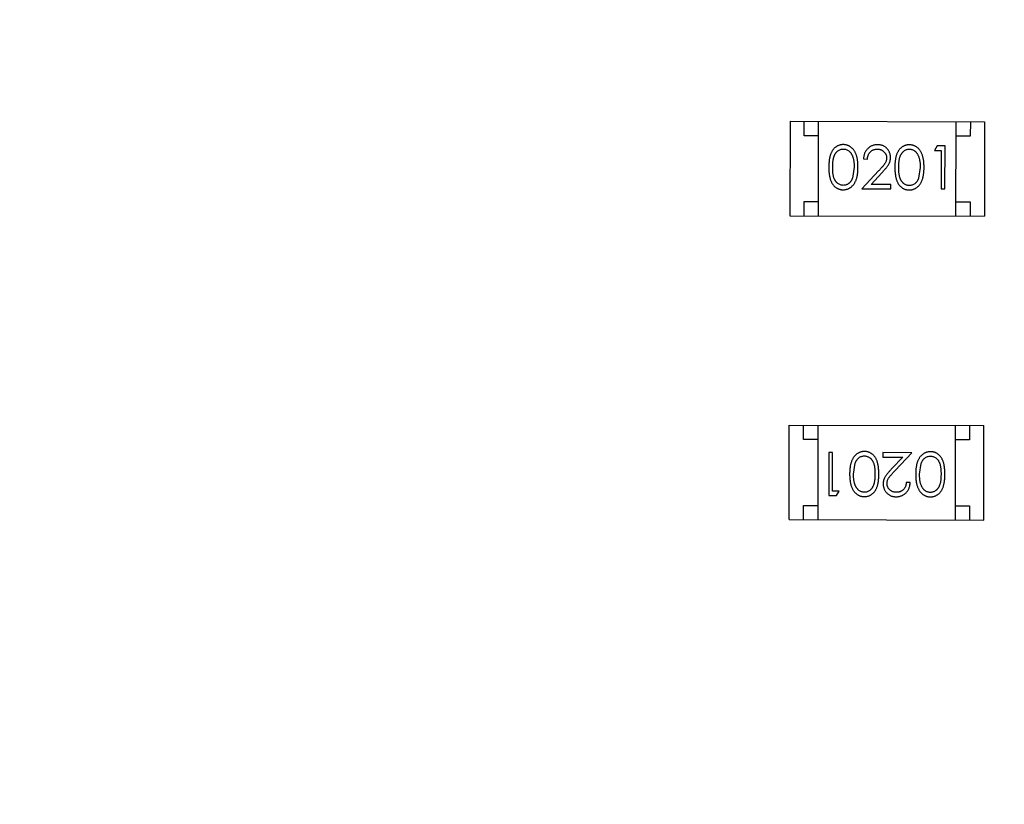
# Model space of a CAD drawing. Header units: millimetres. Extents: x 64 to 213, y 7 to 77.
# Tile 7 of 49: x 178.1 to 181.54, y 15.32 to 18.06. Entities that reach past the tile are written whole.
import ezdxf

# ---------------------------------------------------------------- set-up
doc = ezdxf.new("R2010")
doc.units = ezdxf.units.MM
doc.header["$LTSCALE"] = 1.21
doc.header["$MEASUREMENT"] = 0
doc.layers.get('0').update_dxf_attribs({"linetype": 'CONTINUOUS'})

msp = doc.modelspace()

# ---------------------------------------------------------------- linework, layer by layer
at = {"color": 7, "linetype": 'Continuous'}
for p, q in [((180.7948, 17.7089), (180.7939, 17.3789)), ((180.7948, 17.7089), (181.4748, 17.7072)), ((180.8446, 17.6587), (180.8448, 17.7087)), ((180.8939, 17.3786), (180.8948, 17.7086)), ((181.3739, 17.3774), (181.3748, 17.7074)), ((181.4248, 17.7073), (181.4246, 17.6573)), ((181.4748, 17.7072), (181.4739, 17.3772)), ((180.8946, 17.6586), (180.8446, 17.6587)), ((181.4246, 17.6573), (181.3746, 17.6574)), ((181.3086, 17.6229), (181.2998, 17.6075)), ((181.3364, 17.6228), (181.3086, 17.6229)), ((181.336, 17.4728), (181.3364, 17.6228)), ((181.2998, 17.6075), (181.3229, 17.6075)), ((181.3229, 17.6075), (181.3225, 17.4728)), ((181.0189, 17.5486), (181.0131, 17.5109)), ((181.0516, 17.5774), (181.0651, 17.5773)), ((181.2496, 17.548), (181.2439, 17.5103)), ((181.1039, 17.5355), (181.0456, 17.4735)), ((181.0778, 17.4888), (181.1154, 17.5288)), ((181.1476, 17.4887), (181.0778, 17.4888)), ((181.1475, 17.4733), (181.1476, 17.4887)), ((181.0456, 17.4735), (181.1475, 17.4733)), ((181.3225, 17.4728), (181.336, 17.4728)), ((180.8439, 17.3787), (180.8441, 17.4287)), ((180.8441, 17.4287), (180.8941, 17.4286)), ((181.3741, 17.4274), (181.4241, 17.4273)), ((181.4241, 17.4273), (181.4239, 17.3773)), ((180.7939, 17.3789), (181.4739, 17.3772)), ((180.7915, 16.3178), (180.7923, 16.6478)), ((180.7923, 16.6478), (181.4723, 16.6461)), ((180.8422, 16.5976), (180.8423, 16.6476)), ((180.8923, 16.6475), (180.8915, 16.3175)), ((181.3723, 16.6463), (181.3715, 16.3163)), ((181.4223, 16.6462), (181.4222, 16.5962)), ((181.4715, 16.3161), (181.4723, 16.6461)), ((180.8922, 16.5975), (180.8422, 16.5976)), ((181.4222, 16.5962), (181.3722, 16.5963)), ((180.9302, 16.5521), (180.9299, 16.4021)), ((180.9437, 16.5521), (180.9302, 16.5521)), ((180.9434, 16.4175), (180.9437, 16.5521)), ((181.1187, 16.5517), (181.1187, 16.5363)), ((181.2206, 16.5514), (181.1187, 16.5517)), ((181.1623, 16.4895), (181.2206, 16.5514)), ((181.0166, 16.4769), (181.0224, 16.5146)), ((181.1187, 16.5363), (181.1885, 16.5361)), ((181.1885, 16.5361), (181.1508, 16.4962)), ((181.2474, 16.4764), (181.2531, 16.5141)), ((181.2146, 16.4476), (181.2011, 16.4476)), ((180.9664, 16.4174), (180.9434, 16.4175)), ((180.9576, 16.4021), (180.9664, 16.4174)), ((180.9299, 16.4021), (180.9576, 16.4021)), ((180.8415, 16.3176), (180.8416, 16.3676)), ((180.8416, 16.3676), (180.8916, 16.3675)), ((181.3716, 16.3663), (181.4216, 16.3662)), ((181.4216, 16.3662), (181.4215, 16.3162)), ((180.7915, 16.3178), (181.4715, 16.3161))]:
    msp.add_line(p, q, dxfattribs=at)
for radius in [19.255, 19.055]:
    msp.add_arc((185.4146, 28.9388), radius, 315, 225, dxfattribs=at)
for points, knots in [([(180.9807, 17.6275), (180.9796, 17.6275), (180.9772, 17.6275), (180.9738, 17.6271), (180.9704, 17.6264), (180.9671, 17.6255), (180.9639, 17.6243), (180.9608, 17.6229), (180.9577, 17.6212), (180.9548, 17.6192), (180.952, 17.617), (180.9493, 17.6146), (180.9468, 17.6119), (180.9445, 17.6089), (180.9423, 17.6057), (180.9403, 17.6023), (180.9385, 17.5986), (180.9368, 17.5946), (180.9353, 17.5903), (180.934, 17.5856), (180.9329, 17.5805), (180.932, 17.575), (180.9313, 17.569), (180.9308, 17.5626), (180.9305, 17.5558), (180.9304, 17.5511), (180.9304, 17.5487)], [0, 0, 0, 0, 0.033742, 0.066533, 0.099153, 0.13154, 0.164087, 0.196563, 0.229707, 0.263315, 0.297504, 0.331686, 0.366482, 0.4021, 0.438958, 0.476748, 0.515985, 0.556589, 0.599519, 0.645765, 0.695487, 0.748721, 0.805687, 0.866754, 0.931405, 1, 1, 1, 1]), ([(181.0323, 17.5485), (181.0323, 17.5508), (181.0323, 17.5553), (181.032, 17.5619), (181.0315, 17.5681), (181.0307, 17.5739), (181.0298, 17.5794), (181.0286, 17.5845), (181.0272, 17.5893), (181.0257, 17.5937), (181.0238, 17.5978), (181.022, 17.6016), (181.0198, 17.6052), (181.0176, 17.6085), (181.0152, 17.6115), (181.0126, 17.6143), (181.0099, 17.6168), (181.0071, 17.6191), (181.0041, 17.6211), (181.001, 17.6228), (180.9978, 17.6243), (180.9946, 17.6254), (180.9912, 17.6264), (180.9878, 17.627), (180.9843, 17.6275), (180.9819, 17.6275), (180.9807, 17.6275)], [0, 0, 0, 0, 0.065278, 0.127205, 0.186168, 0.241675, 0.294115, 0.343609, 0.390387, 0.434463, 0.476646, 0.517002, 0.555936, 0.593716, 0.630057, 0.665601, 0.700745, 0.734917, 0.768681, 0.802087, 0.834849, 0.867433, 0.900138, 0.932806, 0.966212, 1, 1, 1, 1]), ([(181.1007, 17.6272), (181.099, 17.6272), (181.0957, 17.6271), (181.0909, 17.6265), (181.0862, 17.6254), (181.0818, 17.6239), (181.0776, 17.6218), (181.0736, 17.6194), (181.0697, 17.6166), (181.0662, 17.6133), (181.0629, 17.6097), (181.06, 17.6058), (181.0576, 17.6017), (181.0555, 17.5973), (181.0539, 17.5926), (181.0527, 17.5878), (181.0519, 17.5826), (181.0517, 17.5791), (181.0516, 17.5774)], [0, 0, 0, 0, 0.06445, 0.126725, 0.187421, 0.247417, 0.306749, 0.366595, 0.427749, 0.490235, 0.553031, 0.614805, 0.676505, 0.738096, 0.801021, 0.864897, 0.931209, 1, 1, 1, 1]), ([(181.1459, 17.5825), (181.1458, 17.584), (181.1457, 17.5869), (181.1452, 17.5913), (181.1442, 17.5954), (181.1429, 17.5994), (181.1411, 17.6033), (181.1389, 17.607), (181.1364, 17.6106), (181.1335, 17.6139), (181.1303, 17.6171), (181.1267, 17.6197), (181.123, 17.6221), (181.119, 17.624), (181.1147, 17.6254), (181.1103, 17.6264), (181.1055, 17.6271), (181.1023, 17.6272), (181.1007, 17.6272)], [0, 0, 0, 0, 0.06271, 0.123347, 0.183401, 0.242828, 0.302097, 0.36242, 0.423725, 0.487032, 0.550491, 0.612709, 0.674265, 0.73617, 0.799211, 0.863483, 0.930525, 1, 1, 1, 1]), ([(181.2115, 17.627), (181.2103, 17.6269), (181.208, 17.6269), (181.2045, 17.6265), (181.2012, 17.6259), (181.1979, 17.6249), (181.1947, 17.6238), (181.1915, 17.6223), (181.1885, 17.6206), (181.1855, 17.6187), (181.1827, 17.6165), (181.1801, 17.614), (181.1776, 17.6113), (181.1753, 17.6084), (181.1731, 17.6051), (181.1711, 17.6017), (181.1692, 17.598), (181.1675, 17.5941), (181.1661, 17.5897), (181.1648, 17.5851), (181.1636, 17.5799), (181.1628, 17.5744), (181.1621, 17.5684), (181.1615, 17.5621), (181.1612, 17.5553), (181.1612, 17.5506), (181.1612, 17.5482)], [0, 0, 0, 0, 0.033742, 0.066533, 0.099153, 0.13154, 0.164087, 0.196563, 0.229707, 0.263315, 0.297504, 0.331686, 0.366482, 0.4021, 0.438958, 0.476748, 0.515985, 0.556589, 0.599519, 0.645765, 0.695487, 0.748721, 0.805687, 0.866754, 0.931405, 1, 1, 1, 1]), ([(181.2631, 17.5479), (181.2631, 17.5502), (181.263, 17.5547), (181.2628, 17.5613), (181.2622, 17.5675), (181.2615, 17.5733), (181.2606, 17.5788), (181.2594, 17.584), (181.258, 17.5887), (181.2564, 17.5931), (181.2546, 17.5972), (181.2527, 17.6011), (181.2506, 17.6046), (181.2484, 17.6079), (181.246, 17.611), (181.2434, 17.6137), (181.2407, 17.6163), (181.2378, 17.6185), (181.2349, 17.6205), (181.2318, 17.6222), (181.2286, 17.6237), (181.2253, 17.6249), (181.222, 17.6258), (181.2186, 17.6265), (181.2151, 17.6269), (181.2127, 17.6269), (181.2115, 17.627)], [0, 0, 0, 0, 0.065278, 0.127205, 0.186168, 0.241675, 0.294115, 0.343609, 0.390387, 0.434463, 0.476646, 0.517002, 0.555936, 0.593716, 0.630057, 0.665601, 0.700745, 0.734917, 0.768681, 0.802087, 0.834849, 0.867433, 0.900138, 0.932806, 0.966212, 1, 1, 1, 1]), ([(180.9439, 17.5488), (180.9439, 17.5508), (180.9439, 17.5547), (180.9442, 17.5604), (180.9445, 17.5656), (180.9451, 17.5705), (180.9457, 17.5751), (180.9465, 17.5792), (180.9474, 17.583), (180.9485, 17.5864), (180.9498, 17.5895), (180.9511, 17.5924), (180.9526, 17.5951), (180.9543, 17.5976), (180.956, 17.5999), (180.9579, 17.602), (180.9599, 17.604), (180.9628, 17.6062), (180.9666, 17.6085), (180.9713, 17.6107), (180.9762, 17.6119), (180.9795, 17.6121), (180.9812, 17.6121)], [0, 0, 0, 0, 0.073302, 0.142286, 0.206253, 0.266017, 0.321612, 0.372532, 0.419497, 0.462398, 0.502825, 0.541489, 0.579034, 0.615143, 0.650298, 0.684912, 0.718701, 0.752189, 0.817245, 0.879117, 0.939613, 1, 1, 1, 1]), ([(180.9812, 17.6121), (180.9828, 17.6121), (180.9861, 17.6119), (180.9909, 17.6106), (180.9956, 17.6085), (180.9993, 17.6061), (181.0022, 17.6038), (181.0042, 17.6018), (181.0062, 17.5996), (181.008, 17.5971), (181.0097, 17.5944), (181.0112, 17.5914), (181.0126, 17.5883), (181.014, 17.5848), (181.0151, 17.5811), (181.0162, 17.5772), (181.017, 17.5731), (181.0177, 17.5687), (181.0182, 17.564), (181.0186, 17.5591), (181.0188, 17.5539), (181.0188, 17.5504), (181.0189, 17.5486)], [0, 0, 0, 0, 0.059689, 0.119507, 0.181075, 0.246162, 0.279894, 0.314468, 0.350403, 0.387474, 0.426147, 0.466624, 0.508745, 0.553328, 0.600058, 0.649177, 0.700552, 0.754894, 0.811825, 0.871514, 0.934319, 1, 1, 1, 1]), ([(181.0651, 17.5773), (181.0652, 17.5787), (181.0655, 17.5813), (181.0662, 17.585), (181.0672, 17.5886), (181.0684, 17.5919), (181.0699, 17.595), (181.0717, 17.5978), (181.0737, 17.6005), (181.076, 17.6028), (181.0784, 17.605), (181.081, 17.6068), (181.0838, 17.6084), (181.0868, 17.6097), (181.0898, 17.6106), (181.0931, 17.6114), (181.0965, 17.6118), (181.0988, 17.6118), (181.0999, 17.6119)], [0, 0, 0, 0, 0.073648, 0.143686, 0.210962, 0.275557, 0.338064, 0.399311, 0.4594, 0.51934, 0.579024, 0.637809, 0.695959, 0.754122, 0.813113, 0.873453, 0.935561, 1, 1, 1, 1]), ([(181.0999, 17.6119), (181.1011, 17.6118), (181.1033, 17.6118), (181.1065, 17.6113), (181.1096, 17.6106), (181.1126, 17.6096), (181.1154, 17.6083), (181.1181, 17.6068), (181.1206, 17.6049), (181.1231, 17.6028), (181.1252, 17.6006), (181.1271, 17.5981), (181.1288, 17.5956), (181.1301, 17.593), (181.1312, 17.5902), (181.1319, 17.5874), (181.1323, 17.5844), (181.1324, 17.5824), (181.1324, 17.5814)], [0, 0, 0, 0, 0.068027, 0.133505, 0.19695, 0.26027, 0.322741, 0.384982, 0.448465, 0.513424, 0.578224, 0.640011, 0.700094, 0.760067, 0.819012, 0.877878, 0.938035, 1, 1, 1, 1]), ([(181.1324, 17.5814), (181.1323, 17.5797), (181.1322, 17.5765), (181.1312, 17.5717), (181.1294, 17.5671), (181.1275, 17.5633), (181.1254, 17.5602), (181.1235, 17.5575), (181.1212, 17.5546), (181.1185, 17.5513), (181.1154, 17.5477), (181.1119, 17.5439), (181.1081, 17.5398), (181.1053, 17.5369), (181.1039, 17.5355)], [0, 0, 0, 0, 0.088014, 0.174976, 0.2638, 0.355443, 0.406413, 0.465519, 0.533076, 0.609353, 0.693899, 0.787171, 0.889197, 1, 1, 1, 1]), ([(181.1154, 17.5288), (181.1168, 17.5303), (181.1196, 17.5333), (181.1236, 17.5376), (181.1271, 17.5418), (181.1303, 17.5456), (181.1332, 17.5492), (181.1357, 17.5526), (181.1378, 17.5558), (181.1401, 17.5596), (181.1425, 17.5643), (181.1444, 17.5702), (181.1456, 17.5763), (181.1458, 17.5804), (181.1459, 17.5825)], [0, 0, 0, 0, 0.09953, 0.192079, 0.277712, 0.357454, 0.429648, 0.495771, 0.555538, 0.608657, 0.707578, 0.804328, 0.901298, 1, 1, 1, 1]), ([(181.1746, 17.5482), (181.1746, 17.5502), (181.1747, 17.5541), (181.1749, 17.5598), (181.1753, 17.5651), (181.1758, 17.57), (181.1764, 17.5745), (181.1773, 17.5786), (181.1782, 17.5824), (181.1793, 17.5858), (181.1805, 17.5889), (181.1819, 17.5918), (181.1834, 17.5945), (181.185, 17.597), (181.1868, 17.5993), (181.1887, 17.6015), (181.1907, 17.6034), (181.1936, 17.6056), (181.1973, 17.608), (181.202, 17.6101), (181.2069, 17.6113), (181.2103, 17.6115), (181.2119, 17.6116)], [0, 0, 0, 0, 0.073302, 0.142286, 0.206253, 0.266017, 0.321612, 0.372532, 0.419497, 0.462398, 0.502825, 0.541489, 0.579034, 0.615143, 0.650298, 0.684912, 0.718701, 0.752189, 0.817245, 0.879117, 0.939613, 1, 1, 1, 1]), ([(181.2119, 17.6116), (181.2136, 17.6115), (181.2168, 17.6113), (181.2217, 17.6101), (181.2264, 17.6079), (181.2301, 17.6056), (181.233, 17.6033), (181.235, 17.6012), (181.237, 17.599), (181.2387, 17.5965), (181.2404, 17.5938), (181.242, 17.5909), (181.2434, 17.5877), (181.2447, 17.5843), (181.2459, 17.5806), (181.2469, 17.5767), (181.2477, 17.5725), (181.2485, 17.5681), (181.249, 17.5634), (181.2494, 17.5585), (181.2496, 17.5534), (181.2496, 17.5498), (181.2496, 17.548)], [0, 0, 0, 0, 0.059689, 0.119507, 0.181075, 0.246162, 0.279894, 0.314468, 0.350403, 0.387474, 0.426147, 0.466624, 0.508745, 0.553328, 0.600058, 0.649177, 0.700552, 0.754894, 0.811825, 0.871514, 0.934319, 1, 1, 1, 1]), ([(180.9304, 17.5487), (180.9304, 17.5464), (180.9304, 17.5417), (180.9307, 17.535), (180.9312, 17.5286), (180.9319, 17.5227), (180.9328, 17.5171), (180.9338, 17.512), (180.9351, 17.5072), (180.9366, 17.5029), (180.9383, 17.4989), (180.9402, 17.4952), (180.9422, 17.4917), (180.9444, 17.4885), (180.9467, 17.4855), (180.9491, 17.4828), (180.9518, 17.4803), (180.9546, 17.4781), (180.9575, 17.4762), (180.9605, 17.4745), (180.9636, 17.473), (180.9668, 17.4719), (180.97, 17.471), (180.9734, 17.4703), (180.9768, 17.4699), (180.9792, 17.4699), (180.9804, 17.4698)], [0, 0, 0, 0, 0.068113, 0.132564, 0.193427, 0.250218, 0.303569, 0.353576, 0.400235, 0.443586, 0.484619, 0.524292, 0.56238, 0.599049, 0.63494, 0.669782, 0.704009, 0.737842, 0.771098, 0.803896, 0.836415, 0.868639, 0.900715, 0.933378, 0.966213, 1, 1, 1, 1]), ([(180.9808, 17.4852), (180.9792, 17.4853), (180.9759, 17.4855), (180.971, 17.4868), (180.9663, 17.4889), (180.9625, 17.4913), (180.9597, 17.4936), (180.9576, 17.4955), (180.9558, 17.4977), (180.954, 17.5), (180.9523, 17.5025), (180.9509, 17.5052), (180.9495, 17.5081), (180.9483, 17.5112), (180.9472, 17.5146), (180.9463, 17.5184), (180.9456, 17.5226), (180.9449, 17.5271), (180.9444, 17.532), (180.9441, 17.5372), (180.9439, 17.5429), (180.9439, 17.5468), (180.9439, 17.5488)], [0, 0, 0, 0, 0.060034, 0.120278, 0.182348, 0.247919, 0.281641, 0.315701, 0.350322, 0.385703, 0.421819, 0.459196, 0.497866, 0.538301, 0.58121, 0.628183, 0.679403, 0.734699, 0.794074, 0.858416, 0.927049, 1, 1, 1, 1]), ([(180.9804, 17.4698), (180.9816, 17.4699), (180.9839, 17.4699), (180.9874, 17.4703), (180.9909, 17.471), (180.9942, 17.4719), (180.9975, 17.4731), (181.0007, 17.4745), (181.0038, 17.4763), (181.0068, 17.4782), (181.0097, 17.4805), (181.0124, 17.483), (181.015, 17.4858), (181.0175, 17.4888), (181.0197, 17.4921), (181.0218, 17.4957), (181.0237, 17.4995), (181.0255, 17.5035), (181.0272, 17.5079), (181.0285, 17.5127), (181.0297, 17.5178), (181.0306, 17.5232), (181.0314, 17.529), (181.0319, 17.5352), (181.0322, 17.5417), (181.0323, 17.5462), (181.0323, 17.5485)], [0, 0, 0, 0, 0.033824, 0.067298, 0.10028, 0.133019, 0.165736, 0.198792, 0.232372, 0.266409, 0.301016, 0.336196, 0.371972, 0.408574, 0.446394, 0.485225, 0.525372, 0.567224, 0.611081, 0.65775, 0.70702, 0.759235, 0.814484, 0.873227, 0.934937, 1, 1, 1, 1]), ([(181.1612, 17.5482), (181.1612, 17.5458), (181.1612, 17.5412), (181.1615, 17.5344), (181.162, 17.528), (181.1627, 17.5221), (181.1636, 17.5166), (181.1646, 17.5114), (181.1659, 17.5067), (181.1674, 17.5023), (181.1691, 17.4983), (181.171, 17.4946), (181.173, 17.4911), (181.1751, 17.4879), (181.1774, 17.4849), (181.1799, 17.4822), (181.1825, 17.4798), (181.1853, 17.4776), (181.1882, 17.4756), (181.1912, 17.4739), (181.1943, 17.4725), (181.1975, 17.4713), (181.2008, 17.4704), (181.2042, 17.4698), (181.2076, 17.4693), (181.2099, 17.4693), (181.2111, 17.4693)], [0, 0, 0, 0, 0.068113, 0.132564, 0.193427, 0.250218, 0.303569, 0.353576, 0.400235, 0.443586, 0.484619, 0.524292, 0.56238, 0.599049, 0.63494, 0.669782, 0.704009, 0.737842, 0.771098, 0.803896, 0.836415, 0.868639, 0.900715, 0.933378, 0.966213, 1, 1, 1, 1]), ([(181.2116, 17.4847), (181.21, 17.4847), (181.2067, 17.4849), (181.2018, 17.4862), (181.1971, 17.4883), (181.1933, 17.4907), (181.1905, 17.493), (181.1884, 17.4949), (181.1865, 17.4971), (181.1847, 17.4994), (181.1831, 17.5019), (181.1817, 17.5046), (181.1803, 17.5075), (181.1791, 17.5107), (181.178, 17.5141), (181.1771, 17.5178), (181.1763, 17.522), (181.1757, 17.5265), (181.1752, 17.5314), (181.1749, 17.5367), (181.1746, 17.5423), (181.1746, 17.5462), (181.1746, 17.5482)], [0, 0, 0, 0, 0.060034, 0.120278, 0.182348, 0.247919, 0.281641, 0.315701, 0.350322, 0.385703, 0.421819, 0.459196, 0.497866, 0.538301, 0.58121, 0.628183, 0.679403, 0.734699, 0.794074, 0.858416, 0.927049, 1, 1, 1, 1]), ([(181.2111, 17.4693), (181.2123, 17.4693), (181.2147, 17.4693), (181.2182, 17.4698), (181.2216, 17.4704), (181.225, 17.4713), (181.2283, 17.4725), (181.2315, 17.474), (181.2346, 17.4757), (181.2376, 17.4777), (181.2405, 17.4799), (181.2432, 17.4825), (181.2458, 17.4852), (181.2482, 17.4883), (181.2505, 17.4916), (181.2526, 17.4951), (181.2545, 17.4989), (181.2563, 17.503), (181.2579, 17.5074), (181.2592, 17.5121), (181.2604, 17.5172), (181.2614, 17.5226), (181.2621, 17.5285), (181.2627, 17.5346), (181.263, 17.5412), (181.2631, 17.5456), (181.2631, 17.5479)], [0, 0, 0, 0, 0.033824, 0.067298, 0.10028, 0.133019, 0.165736, 0.198792, 0.232372, 0.266409, 0.301016, 0.336196, 0.371972, 0.408574, 0.446394, 0.485225, 0.525372, 0.567224, 0.611081, 0.65775, 0.70702, 0.759235, 0.814484, 0.873227, 0.934937, 1, 1, 1, 1]), ([(181.0131, 17.5109), (181.0127, 17.5098), (181.0119, 17.5078), (181.0106, 17.5049), (181.0091, 17.5022), (181.0075, 17.4996), (181.0058, 17.4973), (181.0039, 17.4952), (181.0019, 17.4933), (180.9991, 17.491), (180.9954, 17.4887), (180.9907, 17.4867), (180.9858, 17.4854), (180.9825, 17.4853), (180.9808, 17.4852)], [0, 0, 0, 0, 0.075949, 0.148549, 0.218996, 0.286119, 0.351826, 0.416074, 0.478265, 0.540325, 0.660405, 0.774606, 0.887187, 1, 1, 1, 1]), ([(181.2439, 17.5103), (181.2435, 17.5093), (181.2427, 17.5072), (181.2414, 17.5043), (181.2399, 17.5016), (181.2383, 17.4991), (181.2365, 17.4968), (181.2347, 17.4946), (181.2327, 17.4927), (181.2299, 17.4905), (181.2262, 17.4881), (181.2214, 17.4862), (181.2166, 17.4848), (181.2133, 17.4847), (181.2116, 17.4847)], [0, 0, 0, 0, 0.075949, 0.148549, 0.218996, 0.286119, 0.351826, 0.416074, 0.478265, 0.540325, 0.660405, 0.774606, 0.887187, 1, 1, 1, 1]), ([(181.0551, 16.5557), (181.0539, 16.5557), (181.0515, 16.5556), (181.048, 16.5552), (181.0446, 16.5546), (181.0412, 16.5536), (181.038, 16.5524), (181.0348, 16.551), (181.0317, 16.5492), (181.0286, 16.5473), (181.0258, 16.545), (181.023, 16.5425), (181.0204, 16.5397), (181.018, 16.5367), (181.0157, 16.5334), (181.0137, 16.5298), (181.0117, 16.526), (181.0099, 16.522), (181.0083, 16.5176), (181.007, 16.5128), (181.0058, 16.5078), (181.0048, 16.5023), (181.0041, 16.4965), (181.0035, 16.4903), (181.0032, 16.4838), (181.0032, 16.4793), (181.0031, 16.477)], [0, 0, 0, 0, 0.033824, 0.067298, 0.10028, 0.133019, 0.165736, 0.198792, 0.232372, 0.266409, 0.301016, 0.336196, 0.371972, 0.408574, 0.446394, 0.485225, 0.525372, 0.567224, 0.611081, 0.65775, 0.70702, 0.759235, 0.814484, 0.873227, 0.934937, 1, 1, 1, 1]), ([(181.1051, 16.4768), (181.105, 16.4792), (181.105, 16.4838), (181.1047, 16.4906), (181.1043, 16.4969), (181.1035, 16.5029), (181.1027, 16.5084), (181.1016, 16.5136), (181.1003, 16.5183), (181.0988, 16.5226), (181.0971, 16.5266), (181.0953, 16.5303), (181.0933, 16.5338), (181.0911, 16.537), (181.0888, 16.54), (181.0863, 16.5427), (181.0837, 16.5452), (181.0809, 16.5474), (181.078, 16.5493), (181.075, 16.551), (181.0719, 16.5525), (181.0687, 16.5536), (181.0654, 16.5545), (181.0621, 16.5552), (181.0586, 16.5556), (181.0563, 16.5557), (181.0551, 16.5557)], [0, 0, 0, 0, 0.068113, 0.132564, 0.193427, 0.250218, 0.303569, 0.353576, 0.400235, 0.443586, 0.484619, 0.524292, 0.56238, 0.599049, 0.63494, 0.669782, 0.704009, 0.737842, 0.771098, 0.803896, 0.836415, 0.868639, 0.900715, 0.933378, 0.966213, 1, 1, 1, 1]), ([(181.2859, 16.5551), (181.2847, 16.5551), (181.2823, 16.5551), (181.2788, 16.5546), (181.2753, 16.554), (181.272, 16.5531), (181.2687, 16.5519), (181.2655, 16.5504), (181.2624, 16.5487), (181.2594, 16.5467), (181.2565, 16.5445), (181.2538, 16.5419), (181.2512, 16.5392), (181.2488, 16.5361), (181.2465, 16.5328), (181.2444, 16.5293), (181.2425, 16.5255), (181.2407, 16.5214), (181.2391, 16.517), (181.2377, 16.5123), (181.2366, 16.5072), (181.2356, 16.5017), (181.2349, 16.4959), (181.2343, 16.4898), (181.234, 16.4832), (181.2339, 16.4788), (181.2339, 16.4765)], [0, 0, 0, 0, 0.033824, 0.067298, 0.10028, 0.133019, 0.165736, 0.198792, 0.232372, 0.266409, 0.301016, 0.336196, 0.371972, 0.408574, 0.446394, 0.485225, 0.525372, 0.567224, 0.611081, 0.65775, 0.70702, 0.759235, 0.814484, 0.873227, 0.934937, 1, 1, 1, 1]), ([(181.3358, 16.4762), (181.3358, 16.4786), (181.3358, 16.4832), (181.3355, 16.49), (181.335, 16.4964), (181.3343, 16.5023), (181.3334, 16.5078), (181.3324, 16.513), (181.3311, 16.5177), (181.3296, 16.5221), (181.3279, 16.5261), (181.326, 16.5298), (181.324, 16.5333), (181.3219, 16.5365), (181.3196, 16.5394), (181.3171, 16.5422), (181.3145, 16.5446), (181.3117, 16.5468), (181.3088, 16.5487), (181.3057, 16.5504), (181.3027, 16.5519), (181.2995, 16.553), (181.2962, 16.554), (181.2928, 16.5546), (181.2894, 16.5551), (181.287, 16.5551), (181.2859, 16.5551)], [0, 0, 0, 0, 0.068113, 0.132564, 0.193427, 0.250218, 0.303569, 0.353576, 0.400235, 0.443586, 0.484619, 0.524292, 0.56238, 0.599049, 0.63494, 0.669782, 0.704009, 0.737842, 0.771098, 0.803896, 0.836415, 0.868639, 0.900715, 0.933378, 0.966213, 1, 1, 1, 1]), ([(181.0224, 16.5146), (181.0228, 16.5157), (181.0235, 16.5177), (181.0249, 16.5206), (181.0263, 16.5234), (181.0279, 16.5259), (181.0297, 16.5282), (181.0315, 16.5303), (181.0336, 16.5322), (181.0364, 16.5345), (181.0401, 16.5368), (181.0448, 16.5388), (181.0496, 16.5401), (181.0529, 16.5402), (181.0546, 16.5403)], [0, 0, 0, 0, 0.075949, 0.148549, 0.218996, 0.286119, 0.351826, 0.416074, 0.478265, 0.540325, 0.660405, 0.774606, 0.887187, 1, 1, 1, 1]), ([(181.0546, 16.5403), (181.0563, 16.5402), (181.0596, 16.54), (181.0644, 16.5387), (181.0692, 16.5366), (181.0729, 16.5343), (181.0758, 16.5319), (181.0778, 16.53), (181.0797, 16.5279), (181.0815, 16.5255), (181.0831, 16.523), (181.0846, 16.5203), (181.0859, 16.5174), (181.0871, 16.5143), (181.0882, 16.5109), (181.0891, 16.5071), (181.0899, 16.503), (181.0906, 16.4985), (181.091, 16.4936), (181.0913, 16.4883), (181.0916, 16.4826), (181.0916, 16.4788), (181.0916, 16.4767)], [0, 0, 0, 0, 0.060034, 0.120278, 0.182348, 0.247919, 0.281641, 0.315701, 0.350322, 0.385703, 0.421819, 0.459196, 0.497866, 0.538301, 0.58121, 0.628183, 0.679403, 0.734699, 0.794074, 0.858416, 0.927049, 1, 1, 1, 1]), ([(181.2531, 16.5141), (181.2535, 16.5151), (181.2543, 16.5172), (181.2556, 16.5201), (181.2571, 16.5228), (181.2587, 16.5253), (181.2605, 16.5276), (181.2623, 16.5298), (181.2643, 16.5317), (181.2671, 16.5339), (181.2708, 16.5363), (181.2755, 16.5382), (181.2804, 16.5395), (181.2837, 16.5397), (181.2854, 16.5397)], [0, 0, 0, 0, 0.075949, 0.148549, 0.218996, 0.286119, 0.351826, 0.416074, 0.478265, 0.540325, 0.660405, 0.774606, 0.887187, 1, 1, 1, 1]), ([(181.2854, 16.5397), (181.287, 16.5396), (181.2903, 16.5395), (181.2952, 16.5382), (181.2999, 16.5361), (181.3037, 16.5337), (181.3065, 16.5314), (181.3086, 16.5295), (181.3105, 16.5273), (181.3122, 16.525), (181.3139, 16.5225), (181.3153, 16.5198), (181.3167, 16.5169), (181.3179, 16.5137), (181.319, 16.5103), (181.3199, 16.5066), (181.3207, 16.5024), (181.3213, 16.4979), (181.3218, 16.493), (181.3221, 16.4877), (181.3224, 16.4821), (181.3224, 16.4782), (181.3224, 16.4762)], [0, 0, 0, 0, 0.060034, 0.120278, 0.182348, 0.247919, 0.281641, 0.315701, 0.350322, 0.385703, 0.421819, 0.459196, 0.497866, 0.538301, 0.58121, 0.628183, 0.679403, 0.734699, 0.794074, 0.858416, 0.927049, 1, 1, 1, 1]), ([(181.1508, 16.4962), (181.1494, 16.4946), (181.1466, 16.4917), (181.1427, 16.4873), (181.1391, 16.4832), (181.1359, 16.4793), (181.133, 16.4757), (181.1305, 16.4723), (181.1284, 16.4692), (181.1261, 16.4654), (181.1238, 16.4606), (181.1218, 16.4547), (181.1206, 16.4487), (181.1204, 16.4445), (181.1204, 16.4424)], [0, 0, 0, 0, 0.09953, 0.192079, 0.277712, 0.357454, 0.429648, 0.495771, 0.555538, 0.608657, 0.707578, 0.804328, 0.901298, 1, 1, 1, 1]), ([(181.1338, 16.4436), (181.1339, 16.4452), (181.134, 16.4485), (181.1351, 16.4532), (181.1368, 16.4579), (181.1388, 16.4617), (181.1408, 16.4648), (181.1427, 16.4675), (181.1451, 16.4704), (181.1477, 16.4737), (181.1508, 16.4772), (181.1543, 16.4811), (181.1581, 16.4852), (181.1609, 16.488), (181.1623, 16.4895)], [0, 0, 0, 0, 0.088014, 0.174976, 0.2638, 0.355443, 0.406413, 0.465519, 0.533076, 0.609353, 0.693899, 0.787171, 0.889197, 1, 1, 1, 1]), ([(181.0031, 16.477), (181.0032, 16.4747), (181.0032, 16.4702), (181.0035, 16.4637), (181.004, 16.4575), (181.0047, 16.4516), (181.0057, 16.4461), (181.0068, 16.441), (181.0082, 16.4363), (181.0098, 16.4318), (181.0116, 16.4277), (181.0135, 16.4239), (181.0156, 16.4203), (181.0178, 16.417), (181.0203, 16.414), (181.0228, 16.4112), (181.0255, 16.4087), (181.0284, 16.4064), (181.0314, 16.4044), (181.0345, 16.4027), (181.0376, 16.4013), (181.0409, 16.4001), (181.0442, 16.3991), (181.0476, 16.3985), (181.0511, 16.3981), (181.0535, 16.398), (181.0547, 16.398)], [0, 0, 0, 0, 0.065278, 0.127205, 0.186168, 0.241675, 0.294115, 0.343609, 0.390387, 0.434463, 0.476646, 0.517002, 0.555936, 0.593716, 0.630057, 0.665601, 0.700745, 0.734917, 0.768681, 0.802087, 0.834849, 0.867433, 0.900138, 0.932806, 0.966212, 1, 1, 1, 1]), ([(181.0543, 16.4134), (181.0527, 16.4135), (181.0494, 16.4137), (181.0445, 16.4149), (181.0399, 16.4171), (181.0361, 16.4194), (181.0333, 16.4217), (181.0312, 16.4237), (181.0293, 16.4259), (181.0275, 16.4284), (181.0258, 16.4311), (181.0243, 16.4341), (181.0228, 16.4373), (181.0215, 16.4407), (181.0203, 16.4444), (181.0193, 16.4483), (181.0185, 16.4525), (181.0177, 16.4569), (181.0173, 16.4615), (181.0168, 16.4664), (181.0166, 16.4716), (181.0166, 16.4751), (181.0166, 16.4769)], [0, 0, 0, 0, 0.059689, 0.119507, 0.181075, 0.246162, 0.279894, 0.314468, 0.350403, 0.387474, 0.426147, 0.466624, 0.508745, 0.553328, 0.600058, 0.649177, 0.700552, 0.754894, 0.811825, 0.871514, 0.934319, 1, 1, 1, 1]), ([(181.0916, 16.4767), (181.0916, 16.4747), (181.0916, 16.4708), (181.0913, 16.4652), (181.0909, 16.4599), (181.0904, 16.455), (181.0898, 16.4505), (181.089, 16.4463), (181.088, 16.4426), (181.0869, 16.4392), (181.0857, 16.436), (181.0843, 16.4331), (181.0828, 16.4305), (181.0812, 16.4279), (181.0794, 16.4256), (181.0775, 16.4235), (181.0755, 16.4216), (181.0726, 16.4193), (181.0689, 16.417), (181.0642, 16.4148), (181.0593, 16.4136), (181.056, 16.4135), (181.0543, 16.4134)], [0, 0, 0, 0, 0.073302, 0.142286, 0.206253, 0.266017, 0.321612, 0.372532, 0.419497, 0.462398, 0.502825, 0.541489, 0.579034, 0.615143, 0.650298, 0.684912, 0.718701, 0.752189, 0.817245, 0.879117, 0.939613, 1, 1, 1, 1]), ([(181.0547, 16.398), (181.0559, 16.398), (181.0582, 16.398), (181.0617, 16.3984), (181.0651, 16.3991), (181.0683, 16.4), (181.0716, 16.4012), (181.0747, 16.4026), (181.0777, 16.4043), (181.0807, 16.4063), (181.0835, 16.4085), (181.0862, 16.4109), (181.0886, 16.4137), (181.091, 16.4166), (181.0931, 16.4198), (181.0952, 16.4232), (181.097, 16.4269), (181.0987, 16.4309), (181.1002, 16.4352), (181.1015, 16.4399), (181.1026, 16.445), (181.1034, 16.4506), (181.1042, 16.4565), (181.1047, 16.4629), (181.105, 16.4697), (181.105, 16.4744), (181.1051, 16.4768)], [0, 0, 0, 0, 0.033742, 0.066533, 0.099153, 0.13154, 0.164087, 0.196563, 0.229707, 0.263315, 0.297504, 0.331686, 0.366482, 0.4021, 0.438958, 0.476748, 0.515985, 0.556589, 0.599519, 0.645765, 0.695487, 0.748721, 0.805687, 0.866754, 0.931405, 1, 1, 1, 1]), ([(181.1656, 16.3977), (181.1672, 16.3978), (181.1705, 16.3978), (181.1754, 16.3985), (181.18, 16.3996), (181.1844, 16.4011), (181.1886, 16.4031), (181.1927, 16.4055), (181.1965, 16.4084), (181.2001, 16.4117), (181.2033, 16.4153), (181.2062, 16.4191), (181.2087, 16.4233), (181.2107, 16.4277), (181.2123, 16.4323), (181.2135, 16.4372), (181.2143, 16.4423), (181.2145, 16.4458), (181.2146, 16.4476)], [0, 0, 0, 0, 0.06445, 0.126725, 0.187421, 0.247417, 0.306749, 0.366595, 0.427749, 0.490235, 0.553031, 0.614805, 0.676505, 0.738096, 0.801021, 0.864897, 0.931209, 1, 1, 1, 1]), ([(181.2011, 16.4476), (181.201, 16.4463), (181.2007, 16.4437), (181.2, 16.4399), (181.199, 16.4364), (181.1978, 16.433), (181.1963, 16.43), (181.1945, 16.4271), (181.1925, 16.4245), (181.1903, 16.4221), (181.1878, 16.42), (181.1852, 16.4181), (181.1824, 16.4166), (181.1795, 16.4153), (181.1764, 16.4143), (181.1731, 16.4136), (181.1698, 16.4132), (181.1675, 16.4131), (181.1663, 16.4131)], [0, 0, 0, 0, 0.073648, 0.143686, 0.210962, 0.275557, 0.338064, 0.399311, 0.4594, 0.51934, 0.579024, 0.637809, 0.695959, 0.754122, 0.813113, 0.873453, 0.935561, 1, 1, 1, 1]), ([(181.2339, 16.4765), (181.2339, 16.4742), (181.234, 16.4697), (181.2342, 16.4631), (181.2348, 16.4569), (181.2355, 16.451), (181.2364, 16.4456), (181.2376, 16.4404), (181.239, 16.4357), (181.2406, 16.4313), (181.2424, 16.4272), (181.2443, 16.4233), (181.2464, 16.4198), (181.2486, 16.4165), (181.251, 16.4134), (181.2536, 16.4106), (181.2563, 16.4081), (181.2592, 16.4059), (181.2621, 16.4039), (181.2652, 16.4022), (181.2684, 16.4007), (181.2717, 16.3995), (181.275, 16.3986), (181.2784, 16.3979), (181.2819, 16.3975), (181.2843, 16.3975), (181.2855, 16.3974)], [0, 0, 0, 0, 0.065278, 0.127205, 0.186168, 0.241675, 0.294115, 0.343609, 0.390387, 0.434463, 0.476646, 0.517002, 0.555936, 0.593716, 0.630057, 0.665601, 0.700745, 0.734917, 0.768681, 0.802087, 0.834849, 0.867433, 0.900138, 0.932806, 0.966212, 1, 1, 1, 1]), ([(181.2851, 16.4128), (181.2834, 16.4129), (181.2801, 16.4131), (181.2753, 16.4143), (181.2706, 16.4165), (181.2669, 16.4188), (181.264, 16.4211), (181.262, 16.4231), (181.26, 16.4254), (181.2582, 16.4279), (181.2566, 16.4306), (181.255, 16.4335), (181.2536, 16.4367), (181.2523, 16.4401), (181.2511, 16.4438), (181.25, 16.4477), (181.2493, 16.4519), (181.2485, 16.4563), (181.248, 16.461), (181.2476, 16.4659), (181.2474, 16.471), (181.2474, 16.4746), (181.2474, 16.4764)], [0, 0, 0, 0, 0.059689, 0.119507, 0.181075, 0.246162, 0.279894, 0.314468, 0.350403, 0.387474, 0.426147, 0.466624, 0.508745, 0.553328, 0.600058, 0.649177, 0.700552, 0.754894, 0.811825, 0.871514, 0.934319, 1, 1, 1, 1]), ([(181.3224, 16.4762), (181.3224, 16.4742), (181.3223, 16.4703), (181.3221, 16.4646), (181.3217, 16.4593), (181.3212, 16.4544), (181.3206, 16.4499), (181.3197, 16.4458), (181.3188, 16.442), (181.3177, 16.4386), (181.3164, 16.4355), (181.3151, 16.4326), (181.3136, 16.4299), (181.3119, 16.4274), (181.3102, 16.4251), (181.3083, 16.4229), (181.3063, 16.421), (181.3034, 16.4188), (181.2997, 16.4164), (181.295, 16.4143), (181.29, 16.4131), (181.2867, 16.4129), (181.2851, 16.4128)], [0, 0, 0, 0, 0.073302, 0.142286, 0.206253, 0.266017, 0.321612, 0.372532, 0.419497, 0.462398, 0.502825, 0.541489, 0.579034, 0.615143, 0.650298, 0.684912, 0.718701, 0.752189, 0.817245, 0.879117, 0.939613, 1, 1, 1, 1]), ([(181.2855, 16.3974), (181.2867, 16.3974), (181.289, 16.3975), (181.2925, 16.3979), (181.2958, 16.3985), (181.2991, 16.3995), (181.3023, 16.4006), (181.3055, 16.4021), (181.3085, 16.4038), (181.3114, 16.4057), (181.3143, 16.4079), (181.3169, 16.4104), (181.3194, 16.4131), (181.3217, 16.416), (181.3239, 16.4192), (181.3259, 16.4227), (181.3278, 16.4264), (181.3294, 16.4303), (181.3309, 16.4346), (181.3322, 16.4393), (181.3334, 16.4444), (181.3342, 16.45), (181.3349, 16.4559), (181.3354, 16.4623), (181.3358, 16.4691), (181.3358, 16.4738), (181.3358, 16.4762)], [0, 0, 0, 0, 0.033742, 0.066533, 0.099153, 0.13154, 0.164087, 0.196563, 0.229707, 0.263315, 0.297504, 0.331686, 0.366482, 0.4021, 0.438958, 0.476748, 0.515985, 0.556589, 0.599519, 0.645765, 0.695487, 0.748721, 0.805687, 0.866754, 0.931405, 1, 1, 1, 1]), ([(181.1204, 16.4424), (181.1204, 16.4409), (181.1205, 16.438), (181.121, 16.4337), (181.122, 16.4296), (181.1234, 16.4255), (181.1252, 16.4217), (181.1273, 16.418), (181.1298, 16.4144), (181.1328, 16.411), (181.136, 16.4079), (181.1395, 16.4052), (181.1432, 16.4029), (181.1472, 16.401), (181.1515, 16.3995), (181.156, 16.3985), (181.1607, 16.3978), (181.1639, 16.3978), (181.1656, 16.3977)], [0, 0, 0, 0, 0.06271, 0.123347, 0.183401, 0.242828, 0.302097, 0.36242, 0.423725, 0.487032, 0.550491, 0.612709, 0.674265, 0.73617, 0.799211, 0.863483, 0.930525, 1, 1, 1, 1]), ([(181.1663, 16.4131), (181.1652, 16.4131), (181.163, 16.4132), (181.1597, 16.4136), (181.1566, 16.4143), (181.1537, 16.4153), (181.1508, 16.4166), (181.1481, 16.4182), (181.1456, 16.42), (181.1432, 16.4221), (181.141, 16.4244), (181.1391, 16.4268), (181.1374, 16.4293), (181.1361, 16.432), (181.1351, 16.4347), (181.1344, 16.4376), (181.1339, 16.4406), (181.1338, 16.4426), (181.1338, 16.4436)], [0, 0, 0, 0, 0.068027, 0.133505, 0.19695, 0.26027, 0.322741, 0.384982, 0.448465, 0.513424, 0.578224, 0.640011, 0.700094, 0.760067, 0.819012, 0.877878, 0.938035, 1, 1, 1, 1])]:
    msp.add_open_spline(points, degree=3, knots=knots, dxfattribs=at)

doc.saveas('drawing.dxf')
